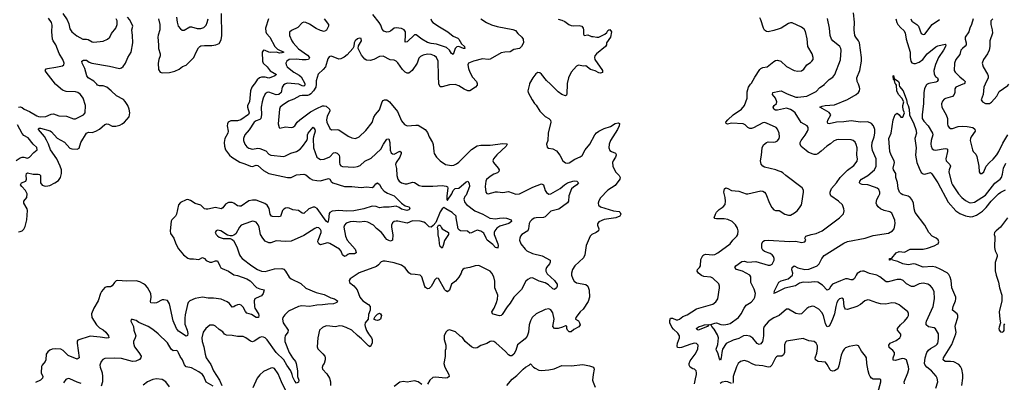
# Model space of a CAD drawing. Header units: inches. Extents: x 2057696 to 2160536, y 827480 to 1016834.
# Tile 90 of 256: x 2103004 to 2113693, y 866766 to 870701. Entities that reach past the tile are written whole.
import ezdxf

# ---------------------------------------------------------------- set-up
doc = ezdxf.new("R2010")
doc.units = ezdxf.units.IN
doc.header["$MEASUREMENT"] = 0
for name, color, linetype in [('C1806', 7, 'Continuous'), ('C1807', 7, 'Continuous'), ('C1816', 7, 'Continuous'), ('C1817', 7, 'Continuous')]:
    doc.layers.add(name, color=color, linetype=linetype)

msp = doc.modelspace()

# ---------------------------------------------------------------- linework, layer by layer
at = {"layer": 'C1806', "color": 5}
for points, elevation in [([(2102990, 868399), (2103010, 868401), (2103030, 868410), (2103050, 868428), (2103065, 868455), (2103083, 868530), (2103089, 868630), (2103086, 868650), (2103048, 868710), (2103051, 868730), (2103082, 868770), (2103084, 868810), (2103067, 868847), (2103026, 868890), (2103013, 868910), (2103025, 868930), (2103070, 868950), (2103079, 868970), (2103076, 869010), (2103080, 869030), (2103090, 869038), (2103150, 869026), (2103206, 869026), (2103221, 869021), (2103232, 869010), (2103230, 868930), (2103250, 868906), (2103270, 868897), (2103290, 868894), (2103330, 868902), (2103387, 868930), (2103424, 868956), (2103449, 868990), (2103460, 869030), (2103457, 869070), (2103445, 869110), (2103406, 869190), (2103338, 869290), (2103318, 869350), (2103295, 869395), (2103272, 869432), (2103208, 869510), (2103210, 869517), (2103217, 869523), (2103230, 869525), (2103334, 869494), (2103350, 869483), (2103410, 869415), (2103491, 869371), (2103550, 869307), (2103570, 869300), (2103630, 869297), (2103650, 869307), (2103669, 869370), (2103730, 869469), (2103743, 869477), (2103750, 869482), (2103790, 869475), (2103830, 869490), (2103870, 869514), (2103930, 869564), (2103950, 869571), (2103970, 869569), (2104010, 869546), (2104047, 869547), (2104090, 869558), (2104116, 869570), (2104143, 869590), (2104192, 869648), (2104201, 869690), (2104194, 869730), (2104178, 869770), (2104150, 869814), (2104130, 869834), (2104054, 869874), (2103997, 869930), (2103950, 869967), (2103910, 869982), (2103870, 869983), (2103850, 869991), (2103842, 870000)], 320), ([(2102990, 869751), (2103010, 869755), (2103030, 869747), (2103053, 869730), (2103110, 869706), (2103190, 869659), (2103210, 869650), (2103230, 869648), (2103290, 869652), (2103345, 869675), (2103370, 869678), (2103430, 869659), (2103514, 869654), (2103590, 869626), (2103610, 869625), (2103696, 869670), (2103716, 869690), (2103718, 869770), (2103692, 869850), (2103664, 869890), (2103637, 869910), (2103610, 869918), (2103510, 869923), (2103470, 869936), (2103396, 869996), (2103393, 870000)], 340), ([(2105550, 870000), (2105526, 869970), (2105510, 869930), (2105498, 869810), (2105479, 869770), (2105476, 869750), (2105495, 869690), (2105488, 869672), (2105406, 869614), (2105370, 869605), (2105295, 869605), (2105268, 869590), (2105260, 869570), (2105258, 869550), (2105268, 869490), (2105263, 869470), (2105232, 869410), (2105224, 869370), (2105226, 869330), (2105239, 869290), (2105281, 869230), (2105306, 869210), (2105395, 869155), (2105450, 869138), (2105510, 869110), (2105531, 869109), (2105570, 869122), (2105590, 869118), (2105650, 869063), (2105710, 869032), (2105910, 868987), (2105950, 868990), (2106010, 869018), (2106090, 869026), (2106110, 869017), (2106156, 868976), (2106183, 868963), (2106230, 868955), (2106270, 868953), (2106356, 868976), (2106370, 868970), (2106384, 868944), (2106404, 868930), (2106531, 868891), (2106610, 868892), (2106710, 868879), (2106770, 868886), (2106830, 868881), (2106849, 868891), (2106870, 868918), (2106890, 868931), (2106910, 868912), (2106931, 868871), (2106960, 868840), (2106998, 868818), (2107071, 868790), (2107149, 868709), (2107190, 868682), (2107231, 868670), (2107241, 868650), (2107230, 868639), (2107206, 868630), (2107150, 868643), (2107124, 868664), (2107090, 868676), (2107015, 868665), (2106955, 868665), (2106910, 868658), (2106873, 868673), (2106830, 868676), (2106741, 868650), (2106630, 868625), (2106557, 868623), (2106470, 868629), (2106398, 868622), (2106372, 868610), (2106364, 868596), (2106358, 868530), (2106350, 868501), (2106330, 868514), (2106233, 868653), (2106210, 868668), (2106190, 868667), (2106143, 868650), (2106090, 868599), (2106070, 868602), (2106030, 868630), (2105970, 868637), (2105930, 868654), (2105910, 868658), (2105890, 868656), (2105870, 868644), (2105857, 868630), (2105834, 868566), (2105810, 868560), (2105750, 868564), (2105738, 868570), (2105725, 868590), (2105712, 868652), (2105690, 868688), (2105665, 868705), (2105570, 868744), (2105530, 868744), (2105490, 868735), (2105410, 868679), (2105390, 868676), (2105370, 868682), (2105330, 868711), (2105310, 868718), (2105270, 868716), (2105240, 868700), (2105210, 868658), (2105190, 868648), (2105130, 868664), (2105046, 868646), (2105030, 868645), (2105010, 868650), (2104970, 868687), (2104910, 868707), (2104858, 868738), (2104830, 868748), (2104810, 868746), (2104750, 868716), (2104729, 868690), (2104706, 868590), (2104697, 868570), (2104657, 868530), (2104650, 868515), (2104639, 868410), (2104642, 868382), (2104679, 868330), (2104701, 868270), (2104730, 868215), (2104783, 868150), (2104830, 868113), (2104850, 868105), (2104890, 868107), (2104950, 868100), (2104990, 868120), (2105010, 868110), (2105030, 868088), (2105070, 868071), (2105090, 868069), (2105130, 868084), (2105150, 868084), (2105176, 868030), (2105189, 868009), (2105201, 868001), (2105270, 867972), (2105330, 867933), (2105370, 867925), (2105469, 867889), (2105506, 867866), (2105575, 867795), (2105610, 867780), (2105657, 867770), (2105647, 867730), (2105630, 867704), (2105570, 867680), (2105558, 867670), (2105550, 867650), (2105552, 867590), (2105558, 867570), (2105596, 867510), (2105600, 867490), (2105596, 867470), (2105570, 867470), (2105522, 867502), (2105470, 867516), (2105455, 867535), (2105430, 867580), (2105410, 867601), (2105390, 867610), (2105370, 867608), (2105344, 867596), (2105330, 867584), (2105310, 867581), (2105281, 867621), (2105258, 867638), (2105190, 867668), (2105110, 867678), (2105050, 867677), (2104990, 867688), (2104910, 867676), (2104850, 867649), (2104832, 867630), (2104825, 867610), (2104801, 867499), (2104797, 867463), (2104798, 867398), (2104824, 867330), (2104830, 867294), (2104827, 867273), (2104810, 867267), (2104730, 867319), (2104706, 867350), (2104670, 867433), (2104630, 867619), (2104610, 867654), (2104570, 867662), (2104550, 867659), (2104490, 867629), (2104466, 867626), (2104428, 867628), (2104424, 867644), (2104431, 867690), (2104427, 867730), (2104390, 867796), (2104370, 867820), (2104350, 867836), (2104310, 867856), (2104270, 867868), (2104164, 867864), (2104070, 867872), (2104053, 867867), (2104032, 867848), (2104010, 867812), (2103990, 867803), (2103950, 867801), (2103930, 867793), (2103893, 867750), (2103881, 867730), (2103855, 867650), (2103809, 867570), (2103784, 867510), (2103786, 867470), (2103839, 867390), (2103870, 867358), (2103910, 867335), (2103941, 867310), (2103969, 867270), (2103971, 867249), (2103950, 867243), (2103877, 867257), (2103770, 867267), (2103636, 867224), (2103629, 867211), (2103629, 867191), (2103649, 867031), (2103630, 867018), (2103530, 867057), (2103476, 867110), (2103450, 867125), (2103390, 867129), (2103356, 867124), (2103330, 867113), (2103310, 867096), (2103291, 867070), (2103290, 867009), (2103281, 866990), (2103247, 866953), (2103242, 866938), (2103239, 866870), (2103256, 866830), (2103253, 866810), (2103229, 866790), (2103175, 866765)], 320), ([(2105882, 870000), (2105868, 869990), (2105854, 869970), (2105843, 869910), (2105819, 869890), (2105790, 869887), (2105710, 869913), (2105690, 869911), (2105670, 869895), (2105649, 869851), (2105637, 869810), (2105627, 869750), (2105630, 869670), (2105622, 869630), (2105610, 869618), (2105570, 869605), (2105549, 869590), (2105496, 869504), (2105448, 869452), (2105433, 869410), (2105433, 869390), (2105450, 869350), (2105470, 869322), (2105490, 869305), (2105530, 869295), (2105590, 869306), (2105610, 869303), (2105676, 869276), (2105710, 869241), (2105730, 869229), (2105870, 869217), (2105890, 869222), (2105949, 869251), (2106010, 869269), (2106050, 869296), (2106076, 869324), (2106120, 869390), (2106127, 869410), (2106129, 869450), (2106137, 869470), (2106190, 869535), (2106209, 869509), (2106213, 869490), (2106192, 869430), (2106189, 869411), (2106194, 869310), (2106230, 869210), (2106250, 869194), (2106270, 869185), (2106310, 869188), (2106370, 869211), (2106410, 869255), (2106430, 869259), (2106451, 869251), (2106472, 869230), (2106477, 869210), (2106475, 869150), (2106481, 869130), (2106490, 869116), (2106510, 869108), (2106630, 869102), (2106670, 869106), (2106701, 869119), (2106750, 869166), (2106821, 869199), (2106923, 869297), (2106952, 869350), (2106990, 869406), (2107010, 869407), (2107021, 869370), (2107026, 869286), (2107037, 869257), (2107050, 869245), (2107070, 869243), (2107130, 869273), (2107145, 869265), (2107145, 869250), (2107132, 869210), (2107090, 869150), (2107084, 869130), (2107095, 869085), (2107099, 869010), (2107109, 868970), (2107122, 868950), (2107148, 868930), (2107190, 868919), (2107210, 868920), (2107270, 868936), (2107290, 868935), (2107340, 868900), (2107373, 868893), (2107490, 868893), (2107590, 868900), (2107635, 868895), (2107648, 868888), (2107652, 868872), (2107640, 868790), (2107641, 868750), (2107643, 868743), (2107650, 868741), (2107696, 868810), (2107710, 868846), (2107721, 868859), (2107730, 868868), (2107770, 868873), (2107850, 868943), (2107870, 868948), (2107884, 868924), (2107888, 868890), (2107850, 868795), (2107837, 868783), (2107826, 868754), (2107838, 868718), (2107856, 868696), (2107946, 868626), (2108031, 868590), (2108107, 868547), (2108170, 868538), (2108212, 868548), (2108254, 868550), (2108290, 868546), (2108339, 868530), (2108342, 868510), (2108330, 868501), (2108314, 868490), (2108218, 868462), (2108184, 868437), (2108161, 868410), (2108155, 868390), (2108155, 868370), (2108196, 868270), (2108199, 868250), (2108195, 868225), (2108190, 868218), (2108186, 868226), (2108170, 868229), (2108141, 868261), (2108080, 868310), (2108067, 868330), (2108043, 868383), (2108010, 868405), (2107970, 868415), (2107936, 868404), (2107910, 868387), (2107890, 868384), (2107866, 868406), (2107790, 868410), (2107777, 868417), (2107764, 868430), (2107742, 868550), (2107742, 868570), (2107699, 868610), (2107630, 868648), (2107610, 868664), (2107590, 868648), (2107570, 868616), (2107520, 868500), (2107494, 868466), (2107470, 868451), (2107450, 868453), (2107410, 868493), (2107390, 868504), (2107350, 868514), (2107270, 868518), (2107209, 868491), (2107110, 868515), (2107090, 868516), (2107068, 868510), (2107050, 868495), (2107041, 868470), (2107040, 868450), (2107054, 868366), (2107052, 868310), (2107030, 868299), (2107010, 868304), (2106990, 868316), (2106970, 868336), (2106951, 868370), (2106930, 868395), (2106876, 868436), (2106844, 868470), (2106785, 868505), (2106750, 868512), (2106690, 868505), (2106630, 868511), (2106590, 868507), (2106550, 868493), (2106529, 868470), (2106523, 868450), (2106540, 868350), (2106561, 868310), (2106645, 868210), (2106655, 868190), (2106657, 868170), (2106639, 868161), (2106581, 868159), (2106566, 868154), (2106550, 868138), (2106530, 868130), (2106510, 868150), (2106494, 868190), (2106477, 868210), (2106370, 868273), (2106350, 868279), (2106330, 868276), (2106270, 868257), (2106250, 868267), (2106242, 868290), (2106245, 868310), (2106277, 868390), (2106276, 868410), (2106270, 868424), (2106250, 868443), (2106230, 868444), (2106210, 868435), (2106090, 868360), (2105950, 868298), (2105890, 868293), (2105790, 868302), (2105730, 868281), (2105710, 868279), (2105670, 868298), (2105642, 868330), (2105620, 868370), (2105603, 868450), (2105593, 868473), (2105570, 868502), (2105550, 868511), (2105530, 868513), (2105510, 868508), (2105407, 868470), (2105389, 868451), (2105350, 868378), (2105330, 868361), (2105310, 868355), (2105290, 868355), (2105262, 868362), (2105189, 868410), (2105150, 868416), (2105136, 868410), (2105128, 868390), (2105136, 868370), (2105150, 868354), (2105170, 868340), (2105212, 868328), (2105290, 868325), (2105310, 868317), (2105325, 868305), (2105341, 868281), (2105366, 868226), (2105389, 868150), (2105400, 868130), (2105419, 868110), (2105524, 868030), (2105586, 867990), (2105630, 867972), (2105670, 867969), (2105770, 867996), (2105850, 867999), (2105870, 867994), (2105890, 867973), (2105928, 867908), (2105952, 867890), (2106057, 867837), (2106110, 867789), (2106221, 867741), (2106310, 867717), (2106382, 867682), (2106421, 867670), (2106453, 867650), (2106447, 867630), (2106410, 867618), (2106350, 867615), (2106290, 867605), (2106230, 867603), (2106150, 867588), (2106066, 867594), (2106030, 867588), (2105923, 867537), (2105881, 867499), (2105861, 867470), (2105856, 867450), (2105865, 867410), (2105920, 867330), (2105915, 867310), (2105886, 867270), (2105881, 867250), (2105884, 867210), (2105929, 867090), (2105965, 867030), (2105999, 866990), (2106007, 866970), (2106021, 866890), (2106021, 866830), (2106034, 866790), (2106030, 866766), (2106010, 866757), (2105990, 866778), (2105970, 866820), (2105963, 866850), (2105946, 866890), (2105904, 866950), (2105871, 867011), (2105789, 867089), (2105690, 867228), (2105670, 867248), (2105650, 867257), (2105630, 867258), (2105610, 867252), (2105550, 867212), (2105530, 867206), (2105510, 867213), (2105459, 867250), (2105430, 867261), (2105370, 867261), (2105310, 867275), (2105250, 867276), (2105228, 867288), (2105210, 867312), (2105170, 867338), (2105130, 867374), (2105110, 867385), (2105070, 867385), (2105025, 867350), (2104997, 867310), (2104982, 867250), (2104984, 867210), (2105002, 867150), (2105016, 867070), (2105030, 867030), (2105079, 866959), (2105110, 866890), (2105172, 866790), (2105199, 866730)], 340), ([(2106221, 870000), (2106218, 869970), (2106194, 869930), (2106165, 869895), (2106150, 869884), (2106130, 869878), (2106070, 869878), (2106047, 869873), (2105981, 869839), (2105924, 869816), (2105852, 869770), (2105832, 869750), (2105824, 869730), (2105810, 869570), (2105821, 869530), (2105830, 869523), (2105890, 869537), (2105950, 869531), (2105970, 869533), (2105990, 869548), (2106018, 869590), (2106044, 869616), (2106160, 869700), (2106230, 869739), (2106290, 869765), (2106310, 869767), (2106330, 869761), (2106366, 869730), (2106371, 869711), (2106342, 869650), (2106336, 869616), (2106340, 869590), (2106370, 869521), (2106390, 869505), (2106450, 869510), (2106470, 869504), (2106570, 869438), (2106610, 869420), (2106650, 869413), (2106690, 869428), (2106763, 869497), (2106830, 869586), (2106850, 869643), (2106867, 869673), (2106910, 869723), (2106938, 869810), (2106950, 869823), (2106965, 869830), (2106990, 869830), (2107018, 869810), (2107106, 869706), (2107150, 869604), (2107183, 869563), (2107210, 869550), (2107303, 869557), (2107330, 869555), (2107407, 869510), (2107430, 869476), (2107450, 869430), (2107486, 869370), (2107493, 869347), (2107499, 869270), (2107505, 869250), (2107530, 869210), (2107568, 869168), (2107628, 869128), (2107690, 869117), (2107718, 869122), (2107745, 869135), (2107770, 869153), (2107910, 869292), (2107970, 869332), (2108010, 869341), (2108110, 869338), (2108250, 869359), (2108294, 869354), (2108297, 869350), (2108285, 869330), (2108185, 869235), (2108149, 869190), (2108142, 869170), (2108146, 869150), (2108199, 869090), (2108208, 869070), (2108206, 869054), (2108190, 869040), (2108150, 869024), (2108110, 869001), (2108070, 868965), (2108064, 868950), (2108059, 868890), (2108064, 868830), (2108075, 868815), (2108090, 868811), (2108170, 868832), (2108190, 868833), (2108250, 868824), (2108310, 868835), (2108390, 868809), (2108430, 868812), (2108576, 868884), (2108670, 868921), (2108690, 868910), (2108710, 868847), (2108724, 868824), (2108750, 868809), (2108770, 868810), (2108872, 868868), (2108918, 868910), (2108950, 868930), (2109010, 868950), (2109030, 868953), (2109051, 868950), (2109071, 868930), (2109051, 868910), (2109015, 868885), (2108996, 868864), (2108967, 868790), (2108961, 868730), (2108950, 868715), (2108856, 868644), (2108770, 868623), (2108710, 868560), (2108690, 868554), (2108610, 868552), (2108590, 868547), (2108563, 868530), (2108546, 868510), (2108535, 868490), (2108529, 868431), (2108522, 868410), (2108455, 868370), (2108439, 868350), (2108432, 868330), (2108430, 868310), (2108446, 868270), (2108490, 868211), (2108510, 868194), (2108570, 868165), (2108677, 868137), (2108763, 868090), (2108764, 868070), (2108755, 868050), (2108724, 868010), (2108715, 867990), (2108715, 867970), (2108730, 867942), (2108810, 867870), (2108826, 867850), (2108837, 867830), (2108839, 867810), (2108831, 867790), (2108810, 867774), (2108790, 867779), (2108743, 867823), (2108710, 867844), (2108645, 867865), (2108570, 867898), (2108545, 867895), (2108519, 867881), (2108498, 867862), (2108450, 867773), (2108370, 867690), (2108330, 867625), (2108296, 867584), (2108240, 867500), (2108230, 867490), (2108212, 867488), (2108145, 867505), (2108137, 867510), (2108130, 867530), (2108156, 867570), (2108180, 867630), (2108190, 867667), (2108195, 867710), (2108163, 867790), (2108163, 867863), (2108150, 867909), (2108129, 867949), (2108110, 867970), (2108090, 867984), (2107990, 868034), (2107950, 868030), (2107890, 868010), (2107830, 867999), (2107816, 867990), (2107804, 867976), (2107795, 867950), (2107772, 867908), (2107736, 867864), (2107690, 867830), (2107670, 867766), (2107650, 867748), (2107630, 867758), (2107618, 867770), (2107550, 867894), (2107530, 867895), (2107510, 867877), (2107487, 867830), (2107470, 867807), (2107450, 867785), (2107430, 867780), (2107410, 867795), (2107404, 867804), (2107370, 867912), (2107350, 867930), (2107297, 867937), (2107250, 867938), (2107230, 867952), (2107190, 868008), (2107150, 868037), (2107070, 868062), (2106970, 868081), (2106950, 868081), (2106930, 868072), (2106900, 868040), (2106876, 868024), (2106690, 867955), (2106591, 867890), (2106581, 867870), (2106584, 867850), (2106630, 867813), (2106668, 867768), (2106698, 867690), (2106710, 867670), (2106730, 867650), (2106790, 867610), (2106808, 867590), (2106808, 867550), (2106790, 867501), (2106787, 867450), (2106756, 867410), (2106752, 867388), (2106753, 867370), (2106768, 867328), (2106790, 867293), (2106825, 867250), (2106832, 867230), (2106832, 867210), (2106829, 867190), (2106810, 867149), (2106790, 867162), (2106716, 867236), (2106670, 867272), (2106610, 867331), (2106550, 867362), (2106510, 867376), (2106481, 867379), (2106430, 867367), (2106370, 867376), (2106330, 867377), (2106290, 867361), (2106260, 867330), (2106242, 867250), (2106233, 867150), (2106242, 867130), (2106258, 867110), (2106295, 867075), (2106315, 867050), (2106322, 867030), (2106321, 867010), (2106309, 866971), (2106295, 866950), (2106288, 866928), (2106293, 866910), (2106338, 866858), (2106366, 866810), (2106378, 866770), (2106380, 866730)], 360), ([(2106099, 870000), (2106100, 869990), (2106090, 869981), (2106070, 869983), (2106036, 870000)], 340), ([(2108538, 870000), (2108519, 869930), (2108523, 869910), (2108566, 869830), (2108592, 869792), (2108612, 869772), (2108650, 869710), (2108710, 869650), (2108750, 869628), (2108768, 869610), (2108770, 869588), (2108740, 869470), (2108736, 869390), (2108723, 869350), (2108730, 869318), (2108746, 869306), (2108790, 869299), (2108830, 869277), (2108869, 869230), (2108901, 869170), (2108930, 869147), (2108950, 869143), (2108970, 869147), (2109031, 869189), (2109089, 869211), (2109110, 869228), (2109143, 869290), (2109195, 869350), (2109249, 869450), (2109267, 869473), (2109290, 869490), (2109350, 869520), (2109417, 869543), (2109470, 869575), (2109502, 869582), (2109515, 869575), (2109510, 869550), (2109494, 869510), (2109417, 869390), (2109403, 869350), (2109399, 869310), (2109410, 869283), (2109428, 869270), (2109471, 869251), (2109478, 869238), (2109481, 869230), (2109473, 869210), (2109448, 869170), (2109441, 869150), (2109442, 869110), (2109472, 869050), (2109513, 869010), (2109524, 868990), (2109520, 868970), (2109470, 868902), (2109390, 868850), (2109310, 868767), (2109290, 868736), (2109283, 868710), (2109287, 868687), (2109310, 868670), (2109450, 868625), (2109510, 868618), (2109524, 868610), (2109530, 868590), (2109520, 868570), (2109475, 868550), (2109350, 868531), (2109290, 868506), (2109276, 868484), (2109275, 868470), (2109291, 868430), (2109287, 868410), (2109261, 868390), (2109214, 868370), (2109198, 868350), (2109153, 868250), (2109138, 868150), (2109124, 868116), (2109031, 868029), (2109004, 867990), (2108995, 867950), (2108995, 867930), (2109008, 867890), (2109024, 867864), (2109050, 867845), (2109150, 867826), (2109170, 867810), (2109187, 867767), (2109190, 867690), (2109176, 867644), (2109121, 867559), (2109088, 867530), (2109040, 867470), (2109038, 867450), (2109070, 867431), (2109082, 867410), (2109088, 867390), (2109082, 867378), (2109073, 867367), (2109020, 867340), (2108990, 867312), (2108970, 867312), (2108952, 867330), (2108945, 867350), (2108945, 867370), (2108938, 867378), (2108930, 867380), (2108896, 867364), (2108850, 867351), (2108809, 867349), (2108793, 867370), (2108806, 867450), (2108790, 867518), (2108770, 867552), (2108750, 867563), (2108710, 867555), (2108610, 867508), (2108569, 867470), (2108548, 867432), (2108535, 867390), (2108526, 867310), (2108512, 867268), (2108490, 867238), (2108409, 867171), (2108390, 867109), (2108370, 867070), (2108346, 867054), (2108330, 867053), (2108310, 867063), (2108279, 867099), (2108174, 867194), (2108150, 867207), (2108130, 867212), (2108110, 867207), (2108074, 867186), (2108010, 867164), (2107970, 867140), (2107950, 867137), (2107930, 867141), (2107910, 867151), (2107840, 867210), (2107810, 867253), (2107787, 867267), (2107734, 867314), (2107670, 867336), (2107650, 867329), (2107631, 867310), (2107611, 867269), (2107613, 867230), (2107631, 867170), (2107631, 867130), (2107623, 867110), (2107624, 867044), (2107610, 866970), (2107620, 866930), (2107664, 866850), (2107665, 866830), (2107650, 866815), (2107628, 866812), (2107518, 866822), (2107490, 866816), (2107456, 866790), (2107430, 866744)], 380), ([(2107970, 870000), (2107970, 869990), (2107951, 869970), (2107891, 869930), (2107870, 869929), (2107830, 869946), (2107770, 869985), (2107730, 869997), (2107670, 869995), (2107590, 869971), (2107570, 869972), (2107557, 869997), (2107556, 870000)], 360), ([(2108946, 870000), (2108945, 869895), (2108939, 869881), (2108930, 869873), (2108890, 869890), (2108850, 869919), (2108765, 870000)], 380), ([(2102966, 869174), (2103010, 869201), (2103030, 869208), (2103050, 869209), (2103090, 869200), (2103110, 869208), (2103159, 869261), (2103194, 869290), (2103190, 869314), (2103150, 869349), (2103098, 869418), (2103050, 869446), (2103030, 869465), (2102981, 869561)], 340), ([(2105104, 866724), (2105028, 866768), (2105005, 866830), (2104990, 866850), (2104950, 866878), (2104870, 866921), (2104810, 866934), (2104794, 866954), (2104770, 867010), (2104745, 867045), (2104730, 867087), (2104720, 867100), (2104710, 867111), (2104670, 867108), (2104650, 867124), (2104610, 867193), (2104508, 867290), (2104450, 867337), (2104398, 867370), (2104296, 867416), (2104270, 867438), (2104230, 867449), (2104213, 867447), (2104211, 867430), (2104240, 867370), (2104244, 867330), (2104264, 867270), (2104259, 867250), (2104239, 867210), (2104240, 867190), (2104252, 867150), (2104299, 867090), (2104322, 867050), (2104321, 867030), (2104306, 867014), (2104265, 866995), (2104230, 866993), (2104110, 867023), (2104030, 867028), (2103930, 867024), (2103908, 867012), (2103890, 866993), (2103876, 866950), (2103878, 866930), (2103898, 866870), (2103904, 866830), (2103904, 866770), (2103890, 866725)], 340), ([(2105894, 866674), (2105846, 866770), (2105810, 866858), (2105770, 866914), (2105750, 866922), (2105730, 866920), (2105650, 866883), (2105612, 866848), (2105583, 866810), (2105534, 866706)], 360), ([(2108293, 866730), (2108350, 866798), (2108400, 866840), (2108470, 866910), (2108494, 866930), (2108535, 866950), (2108550, 866965), (2108583, 866930), (2108600, 866920), (2108638, 866898), (2108670, 866892), (2108750, 866901), (2108807, 866913), (2108890, 866948), (2108990, 866946), (2109118, 866958), (2109190, 866945), (2109234, 866930), (2109242, 866910), (2109228, 866852), (2109224, 866790), (2109228, 866768), (2109250, 866712)], 380), ([(2103670, 866754), (2103627, 866767), (2103550, 866804), (2103530, 866807), (2103505, 866795), (2103479, 866761)], 340), ([(2104630, 866717), (2104590, 866771), (2104550, 866796), (2104490, 866803), (2104450, 866795), (2104393, 866770), (2104344, 866736)], 360), ([(2107370, 866743), (2107330, 866772), (2107290, 866783), (2107210, 866766), (2107170, 866774), (2107130, 866767), (2107070, 866719)], 380)]:
    msp.add_lwpolyline(points, dxfattribs=dict(at, elevation=elevation))
for points, elevation in [([(2107590, 868222), (2107570, 868241), (2107561, 868270), (2107559, 868319), (2107547, 868367), (2107547, 868410), (2107539, 868450), (2107551, 868471), (2107570, 868472), (2107582, 868442), (2107592, 868430), (2107658, 868390), (2107659, 868370), (2107616, 868304), (2107602, 868250)], 340), ([(2106890, 867438), (2106870, 867439), (2106849, 867450), (2106862, 867478), (2106890, 867505), (2106910, 867516), (2106922, 867510), (2106931, 867491), (2106921, 867450), (2106910, 867444)], 360)]:
    msp.add_lwpolyline(points, close=True, dxfattribs=dict(at, elevation=elevation))
at = {"layer": 'C1807', "color": 5}
for points, elevation in [([(2103472, 870770), (2103518, 870698), (2103537, 870657), (2103550, 870603), (2103570, 870570), (2103626, 870526), (2103690, 870489), (2103730, 870490), (2103746, 870486), (2103790, 870462), (2103810, 870457), (2103910, 870469), (2103959, 870490), (2103984, 870510), (2104000, 870550), (2104048, 870610), (2104063, 870650), (2104064, 870690), (2104053, 870710)], 340), ([(2104512, 870712), (2104524, 870650), (2104524, 870590), (2104506, 870534), (2104503, 870510), (2104512, 870430), (2104511, 870390), (2104529, 870330), (2104529, 870310), (2104516, 870270), (2104508, 870228), (2104510, 870161), (2104530, 870133), (2104550, 870126), (2104630, 870129), (2104690, 870144), (2104735, 870165), (2104770, 870193), (2104810, 870207), (2104830, 870225), (2104894, 870290), (2104919, 870350), (2104945, 870395), (2104959, 870410), (2104970, 870416), (2105010, 870422), (2105090, 870422), (2105133, 870427), (2105170, 870444), (2105190, 870482), (2105197, 870530), (2105196, 870770)], 320), ([(2107468, 870710), (2107475, 870690), (2107489, 870669), (2107562, 870622), (2107651, 870571), (2107710, 870521), (2107761, 870501), (2107771, 870491), (2107800, 870440), (2107834, 870410), (2107835, 870390), (2107822, 870390), (2107770, 870409), (2107750, 870408), (2107732, 870388), (2107710, 870322), (2107690, 870335), (2107670, 870370), (2107639, 870399), (2107530, 870437), (2107470, 870442), (2107430, 870454), (2107369, 870489), (2107310, 870537), (2107290, 870535), (2107210, 870460), (2107190, 870457), (2107187, 870470), (2107193, 870527), (2107192, 870570), (2107179, 870590), (2107150, 870604), (2107090, 870614), (2107070, 870609), (2107030, 870576), (2107012, 870568), (2106990, 870567), (2106957, 870577), (2106938, 870598), (2106923, 870643), (2106907, 870670), (2106839, 870759)], 340), ([(2103393, 870000), (2103291, 870130), (2103281, 870150), (2103291, 870169), (2103307, 870173), (2103395, 870185), (2103470, 870200), (2103485, 870210), (2103487, 870230), (2103471, 870270), (2103433, 870333), (2103396, 870430), (2103367, 870470), (2103359, 870490), (2103352, 870570), (2103357, 870643), (2103350, 870670), (2103316, 870716)], 340), ([(2103842, 870000), (2103810, 870034), (2103746, 870070), (2103732, 870092), (2103713, 870173), (2103683, 870230), (2103678, 870250), (2103697, 870263), (2103730, 870263), (2103760, 870240), (2103788, 870228), (2103978, 870198), (2104088, 870172), (2104110, 870180), (2104126, 870194), (2104153, 870230), (2104177, 870290), (2104213, 870350), (2104231, 870450), (2104230, 870530), (2104223, 870590), (2104232, 870630), (2104200, 870700), (2104173, 870730)], 320), ([(2104707, 870730), (2104713, 870673), (2104726, 870630), (2104750, 870602), (2104769, 870589), (2104790, 870586), (2104850, 870622), (2104870, 870623), (2104930, 870606), (2104970, 870604), (2105003, 870617), (2105030, 870640), (2105041, 870670), (2105049, 870710)], 340), ([(2105707, 870710), (2105671, 870610), (2105675, 870570), (2105685, 870550), (2105719, 870510), (2105773, 870410), (2105803, 870383), (2105871, 870350), (2105850, 870340), (2105830, 870338), (2105790, 870347), (2105730, 870345), (2105708, 870348), (2105670, 870367), (2105650, 870371), (2105635, 870350), (2105641, 870250), (2105648, 870228), (2105691, 870191), (2105725, 870145), (2105793, 870107), (2105773, 870090), (2105730, 870072), (2105710, 870068), (2105670, 870079), (2105630, 870076), (2105608, 870070), (2105582, 870050), (2105555, 870005), (2105550, 870000)], 320), ([(2106310, 870710), (2106356, 870650), (2106358, 870630), (2106334, 870586), (2106310, 870574), (2106270, 870582), (2106224, 870604), (2106150, 870654), (2106110, 870671), (2106090, 870673), (2106070, 870666), (2106023, 870617), (2105956, 870584), (2105935, 870565), (2105935, 870530), (2105959, 870470), (2105973, 870450), (2106030, 870384), (2106130, 870316), (2106149, 870290), (2106141, 870270), (2106115, 870265), (2106070, 870265), (2106007, 870273), (2105930, 870270), (2105903, 870250), (2105895, 870230), (2105898, 870210), (2105908, 870190), (2105929, 870170), (2105980, 870130), (2106038, 870098), (2106060, 870080), (2106098, 870010), (2106099, 870000)], 340), ([(2108010, 870710), (2108070, 870670), (2108127, 870647), (2108188, 870628), (2108356, 870596), (2108385, 870585), (2108413, 870550), (2108457, 870510), (2108469, 870489), (2108473, 870450), (2108450, 870411), (2108430, 870390), (2108370, 870379), (2108328, 870352), (2108270, 870350), (2108230, 870340), (2108110, 870273), (2108090, 870270), (2108030, 870277), (2107931, 870250), (2107878, 870230), (2107870, 870210), (2107876, 870170), (2107890, 870130), (2107918, 870078), (2107962, 870030), (2107970, 870010), (2107970, 870000)], 360), ([(2108848, 870708), (2108890, 870697), (2108923, 870683), (2108966, 870650), (2108990, 870639), (2109015, 870635), (2109077, 870637), (2109105, 870630), (2109120, 870610), (2109125, 870590), (2109125, 870545), (2109131, 870531), (2109170, 870535), (2109210, 870517), (2109230, 870519), (2109270, 870510), (2109290, 870511), (2109356, 870544), (2109377, 870563), (2109390, 870585), (2109399, 870590), (2109410, 870594), (2109428, 870570), (2109417, 870510), (2109373, 870450), (2109375, 870430), (2109365, 870410), (2109264, 870330), (2109249, 870310), (2109244, 870290), (2109249, 870269), (2109330, 870150), (2109330, 870127), (2109310, 870119), (2109290, 870123), (2109250, 870146), (2109202, 870162), (2109150, 870201), (2109123, 870197), (2109070, 870207), (2109050, 870196), (2108992, 870130), (2108960, 870070), (2108946, 870010), (2108946, 870000)], 380), ([(2107556, 870000), (2107550, 870090), (2107547, 870250), (2107530, 870289), (2107507, 870310), (2107470, 870323), (2107430, 870326), (2107385, 870315), (2107357, 870303), (2107338, 870282), (2107320, 870230), (2107264, 870150), (2107230, 870122), (2107210, 870120), (2107190, 870132), (2107161, 870161), (2107110, 870232), (2107090, 870252), (2107070, 870261), (2107027, 870267), (2106950, 870306), (2106910, 870303), (2106850, 870270), (2106810, 870260), (2106770, 870262), (2106750, 870272), (2106715, 870315), (2106679, 870390), (2106682, 870418), (2106713, 870470), (2106710, 870498), (2106690, 870502), (2106670, 870493), (2106647, 870470), (2106636, 870450), (2106631, 870410), (2106621, 870390), (2106560, 870320), (2106526, 870294), (2106490, 870276), (2106470, 870273), (2106390, 870305), (2106370, 870303), (2106363, 870297), (2106350, 870275), (2106325, 870190), (2106300, 870160), (2106246, 870110), (2106223, 870037), (2106221, 870000)], 360), ([(2108765, 870000), (2108722, 870042), (2108670, 870110), (2108650, 870125), (2108630, 870127), (2108606, 870114), (2108574, 870070), (2108540, 870010), (2108538, 870000)], 380), ([(2106036, 870000), (2106030, 870003), (2105910, 870011), (2105890, 870005), (2105882, 870000)], 340)]:
    msp.add_lwpolyline(points, dxfattribs=dict(at, elevation=elevation))
at = {"layer": 'C1816', "color": 5}
for points, elevation in [([(2110330, 866750), (2110339, 866802), (2110353, 866850), (2110353, 866870), (2110347, 866890), (2110330, 866907), (2110310, 866912), (2110281, 866930), (2110271, 866950), (2110271, 866970), (2110281, 866999), (2110336, 867070), (2110360, 867110), (2110366, 867130), (2110368, 867170), (2110350, 867188), (2110329, 867189), (2110290, 867181), (2110190, 867143), (2110170, 867138), (2110145, 867145), (2110141, 867161), (2110144, 867190), (2110165, 867250), (2110166, 867270), (2110150, 867299), (2110101, 867341), (2110084, 867364), (2110063, 867410), (2110062, 867438), (2110070, 867460), (2110078, 867462), (2110090, 867462), (2110130, 867443), (2110150, 867443), (2110167, 867450), (2110202, 867478), (2110250, 867499), (2110350, 867563), (2110530, 867614), (2110562, 867638), (2110583, 867670), (2110601, 867790), (2110601, 867810), (2110594, 867833), (2110530, 867896), (2110506, 867906), (2110430, 867914), (2110406, 867926), (2110374, 867950), (2110360, 867970), (2110361, 867990), (2110382, 868010), (2110393, 868030), (2110400, 868100), (2110419, 868141), (2110430, 868150), (2110450, 868157), (2110530, 868149), (2110550, 868154), (2110583, 868170), (2110718, 868270), (2110745, 868310), (2110788, 868352), (2110799, 868370), (2110804, 868410), (2110797, 868437), (2110775, 868475), (2110738, 868510), (2110690, 868531), (2110650, 868538), (2110570, 868539), (2110550, 868544), (2110543, 868550), (2110556, 868590), (2110569, 868611), (2110599, 868641), (2110641, 868670), (2110663, 868697), (2110667, 868730), (2110662, 868770), (2110648, 868830), (2110656, 868864), (2110670, 868876), (2110690, 868870), (2110730, 868849), (2110810, 868839), (2110890, 868812), (2110910, 868810), (2111050, 868843), (2111070, 868840), (2111089, 868829), (2111104, 868810), (2111144, 868710), (2111170, 868662), (2111190, 868638), (2111210, 868630), (2111250, 868629), (2111310, 868590), (2111350, 868579), (2111370, 868581), (2111416, 868604), (2111446, 868630), (2111478, 868670), (2111490, 868690), (2111494, 868710), (2111513, 868830), (2111513, 868850), (2111498, 868878), (2111321, 869010), (2111290, 869040), (2111270, 869051), (2111239, 869059), (2111211, 869071), (2111090, 869102), (2111070, 869112), (2111053, 869133), (2111046, 869170), (2111057, 869230), (2111063, 869310), (2111077, 869343), (2111110, 869370), (2111130, 869374), (2111190, 869372), (2111210, 869376), (2111230, 869388), (2111247, 869413), (2111253, 869430), (2111250, 869470), (2111230, 869513), (2111215, 869530), (2111110, 869579), (2111090, 869584), (2111070, 869582), (2110970, 869527), (2110950, 869520), (2110930, 869521), (2110910, 869532), (2110880, 869560), (2110859, 869570), (2110730, 869577), (2110689, 869569), (2110675, 869575), (2110670, 869590), (2110690, 869615), (2110750, 869670), (2110838, 869730), (2110871, 869770), (2110903, 869850), (2110903, 869917), (2110914, 869970), (2110938, 870000)], 380), ([(2112608, 866750), (2112605, 866770), (2112646, 866870), (2112655, 866910), (2112654, 866934), (2112630, 867009), (2112610, 867020), (2112584, 867024), (2112510, 867004), (2112486, 867006), (2112487, 867030), (2112500, 867070), (2112500, 867090), (2112484, 867110), (2112444, 867144), (2112438, 867170), (2112453, 867190), (2112519, 867221), (2112560, 867250), (2112571, 867270), (2112568, 867288), (2112534, 867330), (2112534, 867350), (2112565, 867390), (2112610, 867430), (2112643, 867470), (2112653, 867490), (2112652, 867512), (2112644, 867530), (2112570, 867591), (2112550, 867606), (2112510, 867623), (2112470, 867627), (2112405, 867615), (2112350, 867618), (2112307, 867627), (2112230, 867658), (2112210, 867660), (2112179, 867650), (2112130, 867610), (2112092, 867588), (2111990, 867556), (2111970, 867558), (2111960, 867570), (2111954, 867590), (2111947, 867667), (2111930, 867678), (2111904, 867670), (2111890, 867657), (2111874, 867630), (2111862, 867590), (2111849, 867510), (2111836, 867470), (2111810, 867408), (2111790, 867376), (2111770, 867367), (2111750, 867401), (2111729, 867489), (2111710, 867525), (2111680, 867560), (2111630, 867588), (2111610, 867593), (2111570, 867580), (2111550, 867566), (2111490, 867510), (2111470, 867504), (2111430, 867512), (2111350, 867561), (2111330, 867560), (2111250, 867490), (2111190, 867464), (2111150, 867441), (2111130, 867423), (2111087, 867370), (2111079, 867350), (2111078, 867270), (2111072, 867228), (2111068, 867210), (2111050, 867184), (2111030, 867177), (2111010, 867188), (2110963, 867243), (2110930, 867265), (2110890, 867275), (2110863, 867270), (2110810, 867242), (2110750, 867223), (2110674, 867186), (2110635, 867125), (2110625, 867090), (2110620, 867030), (2110610, 867005), (2110601, 867021), (2110584, 867084), (2110568, 867110), (2110566, 867126), (2110584, 867176), (2110590, 867250), (2110580, 867280), (2110543, 867343), (2110517, 867370), (2110510, 867384), (2110490, 867389), (2110477, 867383), (2110471, 867370), (2110370, 867332), (2110358, 867338), (2110349, 867350), (2110381, 867370), (2110410, 867377), (2110439, 867390), (2110508, 867392), (2110552, 867408), (2110570, 867410), (2110614, 867394), (2110649, 867389), (2110690, 867395), (2110715, 867405), (2110806, 867470), (2110837, 867510), (2110868, 867572), (2110890, 867601), (2110943, 867637), (2110973, 867667), (2110986, 867690), (2110993, 867730), (2110977, 867777), (2110941, 867850), (2110942, 867910), (2110930, 867930), (2110851, 867970), (2110786, 867990), (2110767, 868010), (2110777, 868030), (2110845, 868075), (2110870, 868080), (2110910, 868071), (2110995, 868075), (2111130, 868036), (2111150, 868037), (2111172, 868048), (2111193, 868090), (2111194, 868110), (2111187, 868130), (2111171, 868150), (2111150, 868165), (2111090, 868185), (2111070, 868200), (2111062, 868222), (2111060, 868270), (2111070, 868292), (2111090, 868303), (2111130, 868308), (2111366, 868294), (2111430, 868296), (2111490, 868284), (2111529, 868290), (2111539, 868310), (2111529, 868330), (2111538, 868350), (2111596, 868370), (2111650, 868381), (2111715, 868410), (2111904, 868550), (2111947, 868593), (2111954, 868626), (2111952, 868648), (2111936, 868690), (2111892, 868732), (2111809, 868789), (2111801, 868810), (2111803, 868830), (2111817, 868870), (2111870, 868932), (2111911, 868989), (2111990, 869067), (2112060, 869120), (2112094, 869166), (2112098, 869190), (2112092, 869230), (2112094, 869310), (2112086, 869346), (2112073, 869373), (2112051, 869391), (2112030, 869396), (2111890, 869400), (2111870, 869396), (2111839, 869381), (2111807, 869353), (2111767, 869330), (2111706, 869274), (2111670, 869247), (2111650, 869238), (2111630, 869238), (2111607, 869247), (2111565, 869265), (2111541, 869281), (2111486, 869326), (2111475, 869350), (2111476, 869370), (2111486, 869390), (2111530, 869447), (2111557, 869490), (2111563, 869510), (2111564, 869530), (2111551, 869550), (2111487, 869587), (2111423, 869690), (2111400, 869710), (2111370, 869727), (2111330, 869741), (2111230, 869718), (2111210, 869719), (2111190, 869730), (2111185, 869750), (2111196, 869770), (2111218, 869790), (2111224, 869810), (2111207, 869850), (2111177, 869890), (2111181, 869910), (2111250, 869927), (2111270, 869928), (2111337, 869897), (2111430, 869861), (2111450, 869859), (2111550, 869871), (2111650, 869922), (2111690, 869964), (2111741, 869999), (2111742, 870000)], 360), ([(2112950, 866701), (2112971, 866770), (2112965, 866810), (2112954, 866834), (2112903, 866890), (2112852, 866930), (2112834, 866950), (2112825, 866970), (2112832, 867032), (2112852, 867090), (2112870, 867116), (2112890, 867133), (2112950, 867166), (2112962, 867178), (2112971, 867190), (2112976, 867210), (2112979, 867250), (2112977, 867290), (2112947, 867347), (2112930, 867358), (2112868, 867368), (2112845, 867390), (2112843, 867410), (2112848, 867430), (2112919, 867590), (2112933, 867670), (2112931, 867751), (2112911, 867790), (2112890, 867812), (2112861, 867830), (2112810, 867842), (2112770, 867835), (2112710, 867804), (2112686, 867806), (2112630, 867836), (2112596, 867870), (2112570, 867881), (2112530, 867880), (2112430, 867855), (2112410, 867857), (2112343, 867910), (2112310, 867929), (2112230, 867947), (2112172, 867972), (2112152, 867972), (2112130, 867967), (2112095, 867945), (2112083, 867930), (2112068, 867892), (2112050, 867877), (2112030, 867877), (2111990, 867887), (2111970, 867887), (2111913, 867867), (2111829, 867831), (2111809, 867810), (2111790, 867776), (2111770, 867765), (2111720, 867820), (2111670, 867851), (2111630, 867856), (2111571, 867849), (2111510, 867851), (2111470, 867840), (2111426, 867814), (2111310, 867787), (2111210, 867736), (2111202, 867738), (2111190, 867730), (2111197, 867743), (2111194, 867750), (2111246, 867854), (2111270, 867867), (2111347, 867890), (2111394, 867930), (2111397, 867950), (2111386, 867986), (2111388, 868010), (2111410, 868030), (2111450, 868007), (2111529, 867989), (2111570, 867995), (2111619, 868010), (2111660, 868030), (2111681, 868050), (2111710, 868110), (2111737, 868143), (2111950, 868276), (2111990, 868292), (2112183, 868330), (2112270, 868358), (2112434, 868386), (2112480, 868410), (2112496, 868430), (2112502, 868450), (2112507, 868490), (2112504, 868524), (2112470, 868601), (2112450, 868617), (2112389, 868630), (2112350, 868647), (2112322, 868670), (2112308, 868690), (2112303, 868710), (2112308, 868750), (2112332, 868788), (2112340, 868810), (2112340, 868830), (2112330, 868857), (2112313, 868873), (2112285, 868885), (2112210, 868907), (2112150, 868912), (2112130, 868920), (2112120, 868930), (2112124, 868950), (2112144, 868970), (2112210, 869011), (2112283, 869070), (2112303, 869110), (2112303, 869190), (2112263, 869283), (2112253, 869330), (2112258, 869370), (2112281, 869430), (2112287, 869470), (2112286, 869510), (2112273, 869550), (2112250, 869574), (2112210, 869594), (2112130, 869589), (2112030, 869603), (2111950, 869591), (2111870, 869589), (2111790, 869571), (2111776, 869576), (2111772, 869592), (2111776, 869610), (2111808, 869670), (2111793, 869693), (2111689, 869750), (2111717, 869763), (2111749, 869770), (2111850, 869777), (2111990, 869836), (2112084, 869890), (2112110, 869910), (2112122, 869930), (2112126, 869950), (2112122, 869970), (2112108, 870000)], 340), ([(2113232, 866730), (2113243, 866810), (2113242, 866850), (2113230, 866907), (2113217, 866937), (2113199, 866959), (2113146, 866986), (2113110, 866991), (2113052, 866992), (2113030, 867010), (2113034, 867030), (2113123, 867177), (2113165, 867290), (2113170, 867310), (2113160, 867370), (2113161, 867390), (2113189, 867470), (2113189, 867490), (2113180, 867510), (2113131, 867550), (2113138, 867590), (2113163, 867650), (2113167, 867670), (2113165, 867690), (2113124, 867790), (2113117, 867870), (2113106, 867906), (2113090, 867937), (2113072, 867952), (2112995, 867995), (2112950, 868014), (2112910, 868021), (2112810, 868017), (2112730, 868047), (2112710, 868050), (2112650, 868039), (2112592, 868052), (2112535, 868075), (2112478, 868090), (2112470, 868106), (2112458, 868102), (2112454, 868090), (2112446, 868090), (2112446, 868110), (2112470, 868112), (2112519, 868170), (2112550, 868187), (2112610, 868179), (2112670, 868210), (2112810, 868212), (2112859, 868221), (2112932, 868248), (2112970, 868267), (2112975, 868270), (2112983, 868290), (2112973, 868313), (2112953, 868330), (2112910, 868352), (2112872, 868390), (2112830, 868470), (2112725, 868610), (2112713, 868647), (2112706, 868710), (2112688, 868750), (2112671, 868771), (2112650, 868786), (2112590, 868801), (2112572, 868810), (2112556, 868830), (2112539, 868870), (2112533, 868933), (2112514, 868990), (2112514, 869030), (2112490, 869070), (2112485, 869090), (2112499, 869150), (2112497, 869170), (2112464, 869230), (2112450, 869270), (2112438, 869410), (2112464, 869470), (2112487, 869613), (2112509, 869671), (2112530, 869685), (2112552, 869670), (2112570, 869642), (2112590, 869642), (2112609, 869690), (2112597, 869717), (2112592, 869750), (2112592, 869770), (2112603, 869810), (2112581, 869850), (2112545, 869890), (2112525, 869930), (2112523, 869990), (2112515, 870000)], 320), ([(2112551, 870000), (2112550, 869990), (2112556, 869976), (2112596, 869930), (2112630, 869830), (2112638, 869790), (2112650, 869770), (2112660, 869730), (2112662, 869670), (2112710, 869570), (2112731, 869510), (2112738, 869470), (2112723, 869410), (2112734, 869310), (2112728, 869230), (2112744, 869150), (2112768, 869088), (2112790, 869043), (2112810, 869027), (2112830, 869025), (2112890, 869043), (2112907, 869027), (2112972, 868930), (2113082, 868722), (2113166, 868626), (2113210, 868599), (2113273, 868573), (2113330, 868563), (2113350, 868566), (2113390, 868581), (2113456, 868624), (2113497, 868663), (2113549, 868730), (2113630, 868810), (2113655, 868830), (2113705, 868855)], 320), ([(2112855, 870000), (2112844, 869990), (2112825, 869950), (2112818, 869910), (2112815, 869790), (2112800, 869670), (2112801, 869630), (2112819, 869599), (2112867, 869550), (2112913, 869470), (2112916, 869450), (2112899, 869390), (2112894, 869350), (2112897, 869330), (2112910, 869298), (2112927, 869287), (2112945, 869285), (2113050, 869304), (2113070, 869300), (2113075, 869295), (2113076, 869270), (2113059, 869190), (2113062, 869170), (2113078, 869150), (2113102, 869130), (2113109, 869110), (2113094, 869070), (2113092, 869050), (2113121, 868930), (2113130, 868908), (2113194, 868810), (2113230, 868770), (2113270, 868739), (2113310, 868718), (2113330, 868714), (2113370, 868722), (2113490, 868797), (2113590, 868928), (2113648, 868970), (2113662, 868990), (2113674, 869026), (2113685, 869090), (2113710, 869144)], 340), ([(2113242, 870000), (2113168, 869970), (2113157, 869950), (2113157, 869910), (2113150, 869888), (2113130, 869868), (2113054, 869846), (2113041, 869839), (2113022, 869818), (2113009, 869789), (2113016, 869750), (2113063, 869670), (2113075, 869630), (2113075, 869570), (2113080, 869550), (2113093, 869530), (2113110, 869519), (2113130, 869520), (2113190, 869543), (2113234, 869546), (2113290, 869542), (2113350, 869530), (2113373, 869513), (2113375, 869490), (2113332, 869430), (2113324, 869410), (2113323, 869390), (2113347, 869287), (2113356, 869270), (2113383, 869243), (2113396, 869216), (2113415, 869110), (2113419, 869050), (2113430, 869031), (2113450, 869031), (2113469, 869050), (2113495, 869110), (2113530, 869150), (2113570, 869186), (2113610, 869235), (2113633, 869270), (2113678, 869362), (2113732, 869450)], 360), ([(2113486, 870000), (2113472, 869970), (2113463, 869890), (2113443, 869830), (2113456, 869810), (2113490, 869792), (2113510, 869790), (2113530, 869793), (2113555, 869805), (2113610, 869870), (2113637, 869923), (2113730, 869987), (2113743, 870000)], 380), ([(2113728, 868550), (2113650, 868450), (2113603, 868410), (2113586, 868390), (2113583, 868370), (2113589, 868349), (2113586, 868230), (2113594, 868194), (2113614, 868150), (2113615, 868130), (2113593, 868067), (2113595, 867975), (2113605, 867930), (2113631, 867851), (2113642, 867790), (2113665, 867710), (2113664, 867650), (2113638, 867530), (2113643, 867450), (2113652, 867410), (2113635, 867365), (2113632, 867350), (2113637, 867330), (2113650, 867315), (2113670, 867310), (2113683, 867317), (2113691, 867329), (2113692, 867388), (2113700, 867400)], 320), ([(2112319, 866650), (2112352, 866772), (2112352, 866792), (2112340, 866800), (2112270, 866800), (2112251, 866811), (2112235, 866830), (2112225, 866850), (2112215, 866890), (2112201, 866970), (2112197, 867030), (2112187, 867050), (2112143, 867103), (2112110, 867161), (2112087, 867167), (2112010, 867156), (2111970, 867140), (2111954, 867126), (2111938, 867102), (2111921, 867059), (2111897, 866943), (2111887, 866913), (2111851, 866890), (2111828, 866888), (2111810, 866892), (2111801, 866901), (2111770, 866960), (2111750, 866985), (2111672, 866992), (2111644, 867010), (2111639, 867030), (2111658, 867082), (2111666, 867134), (2111663, 867163), (2111650, 867192), (2111630, 867210), (2111570, 867214), (2111510, 867241), (2111350, 867217), (2111329, 867211), (2111317, 867203), (2111308, 867172), (2111306, 867090), (2111297, 867063), (2111276, 867050), (2111232, 867048), (2111219, 867041), (2111209, 867031), (2111170, 866951), (2111150, 866934), (2111130, 866931), (2111070, 866945), (2110990, 866952), (2110961, 866961), (2110910, 866991), (2110870, 867001), (2110829, 866991), (2110805, 866970), (2110785, 866935), (2110751, 866830), (2110751, 866770), (2110744, 866756)], 380), ([(2110730, 866752), (2110692, 866772), (2110670, 866776), (2110630, 866766), (2110609, 866751)], 380)]:
    msp.add_lwpolyline(points, dxfattribs=dict(at, elevation=elevation))
at = {"layer": 'C1817', "color": 5}
for points, elevation in [([(2112108, 870000), (2112094, 870030), (2112090, 870070), (2112125, 870150), (2112143, 870250), (2112142, 870290), (2112120, 870450), (2112111, 870470), (2112080, 870510), (2112071, 870531), (2112063, 870590), (2112066, 870673), (2112055, 870775)], 340), ([(2110938, 870000), (2110950, 870014), (2110984, 870076), (2111038, 870162), (2111050, 870173), (2111070, 870184), (2111119, 870190), (2111190, 870247), (2111210, 870259), (2111230, 870262), (2111267, 870250), (2111330, 870193), (2111410, 870150), (2111450, 870142), (2111490, 870146), (2111515, 870165), (2111548, 870212), (2111590, 870235), (2111605, 870250), (2111616, 870270), (2111618, 870290), (2111607, 870330), (2111561, 870410), (2111553, 870493), (2111533, 870573), (2111519, 870599), (2111490, 870621), (2111390, 870666), (2111370, 870668), (2111350, 870661), (2111270, 870610), (2111250, 870602), (2111190, 870583), (2111130, 870571), (2111110, 870572), (2111090, 870587), (2111078, 870610), (2111050, 870701), (2111040, 870720)], 380), ([(2111742, 870000), (2111790, 870053), (2111830, 870079), (2111854, 870106), (2111915, 870265), (2111922, 870370), (2111919, 870390), (2111908, 870410), (2111830, 870470), (2111816, 870490), (2111802, 870530), (2111794, 870610), (2111775, 870715)], 360), ([(2112515, 870710), (2112525, 870670), (2112537, 870650), (2112570, 870611), (2112602, 870582), (2112618, 870558), (2112628, 870490), (2112671, 870350), (2112671, 870290), (2112679, 870250), (2112690, 870232), (2112710, 870224), (2112730, 870224), (2112770, 870239), (2112808, 870270), (2112856, 870330), (2112950, 870405), (2112970, 870416), (2113050, 870437), (2113057, 870430), (2113053, 870410), (2113033, 870370), (2112978, 870290), (2112946, 870214), (2112927, 870150), (2112930, 870110), (2112946, 870086), (2112969, 870070), (2112976, 870050), (2112963, 870030), (2112950, 870022), (2112875, 870010), (2112858, 870002), (2112855, 870000)], 340), ([(2112677, 870710), (2112690, 870686), (2112744, 870650), (2112762, 870630), (2112790, 870551), (2112810, 870539), (2112830, 870544), (2112911, 870649), (2112990, 870702)], 360), ([(2113353, 870710), (2113338, 870650), (2113317, 870610), (2113307, 870570), (2113269, 870510), (2113266, 870490), (2113279, 870450), (2113278, 870430), (2113267, 870413), (2113237, 870390), (2113222, 870370), (2113210, 870322), (2113165, 870270), (2113151, 870229), (2113148, 870150), (2113158, 870130), (2113210, 870080), (2113251, 870050), (2113268, 870030), (2113265, 870015), (2113255, 870005), (2113242, 870000)], 360), ([(2113567, 870710), (2113548, 870690), (2113545, 870650), (2113562, 870590), (2113565, 870555), (2113537, 870470), (2113535, 870410), (2113529, 870370), (2113509, 870330), (2113466, 870270), (2113452, 870230), (2113462, 870190), (2113510, 870110), (2113518, 870090), (2113519, 870070), (2113486, 870000)], 380), ([(2112515, 870000), (2112507, 870010), (2112502, 870042), (2112489, 870051), (2112485, 870090), (2112490, 870095), (2112498, 870062), (2112494, 870054), (2112506, 870054), (2112543, 870030), (2112552, 870012), (2112551, 870000)], 320)]:
    msp.add_lwpolyline(points, dxfattribs=dict(at, elevation=elevation))

doc.saveas('drawing.dxf')
